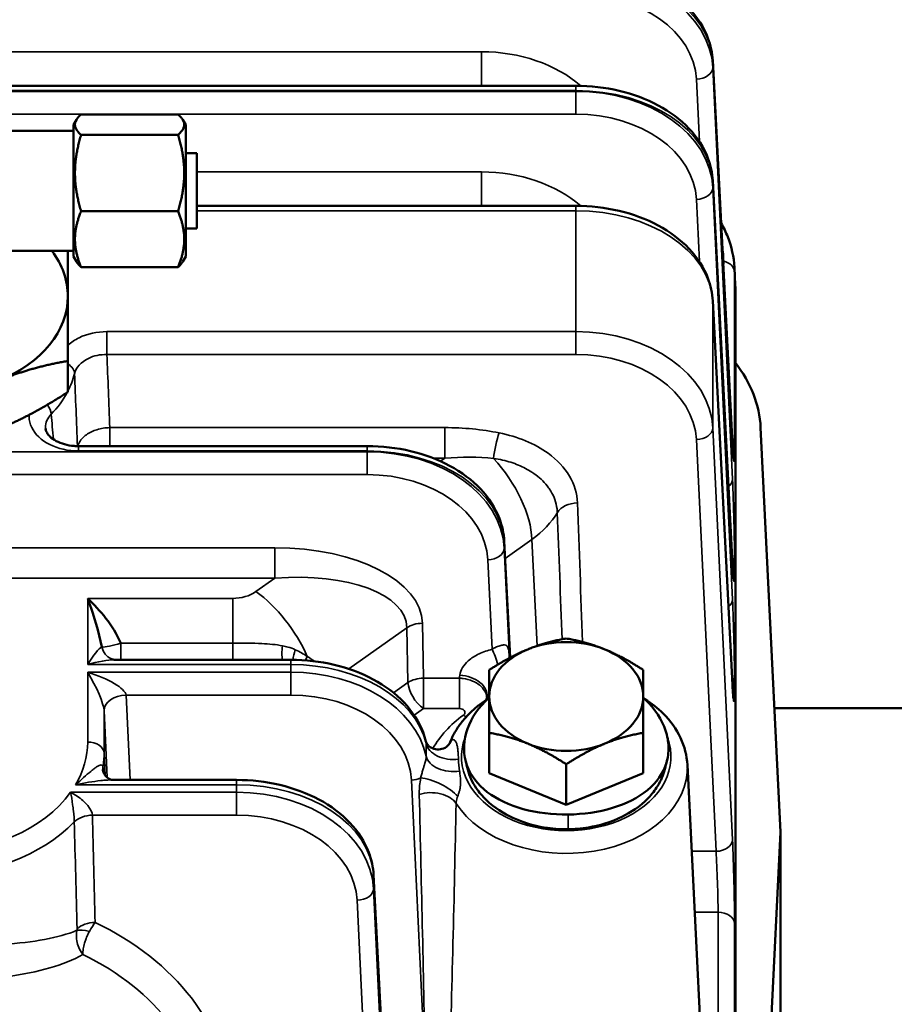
# Model space of a CAD drawing. Header units: inches. Extents: x 1 to 271, y 5 to 171.
# Tile 78 of 256: x 49.69 to 52.88, y 142.6 to 146.19. Entities that reach past the tile are written whole.
import ezdxf

# ---------------------------------------------------------------- set-up
doc = ezdxf.new("R2010")
doc.units = ezdxf.units.IN
doc.header["$LTSCALE"] = 8
doc.header["$MEASUREMENT"] = 0
for name, color, linetype, lineweight in [('Dimension (ANSI)', 7, 'Continuous', 25), ('Visible (ANSI)', 7, 'Continuous', 50), ('Visible Narrow (ANSI)', 7, 'Continuous', 35)]:
    doc.layers.add(name, color=color, linetype=linetype, lineweight=lineweight)
doc.styles.add('Dimension Text', font='tahoma.ttf')
doc.dimstyles.new('Dual Dimension', dxfattribs={"dimscale": 8, "dimtxt": 0.12, "dimasz": 0.098425, "dimexe": 0.125, "dimexo": 0.0625, "dimgap": 0.031496, "dimtad": 0, "dimtih": 1, "dimtoh": 1, "dimrnd": 1e-08, "dimzin": 4, "dimdsep": 46, "dimtxsty": 'Dimension Text', "dimcen": 0.09, "dimdle": 0.393701, "dimclrd": 256, "dimclre": 256, "dimclrt": 256, "dimadec": 0, "dimazin": 1, "dimtfac": 1, "dimtofl": 0, "dimtmove": 0, "dimatfit": 3, "dimfxl": 1, "dimtolj": 1, "dimtzin": 4, "dimlwd": -1, "dimlwe": -1, "dimarcsym": 0})

# ---------------------------------------------------------------- blocks, each defined once
blk = doc.blocks.new('*D8')
at = {"layer": 'Defpoints', "color": 0, "transparency": 16777216}
for p in [(31.1253, 157.8267), (31.1253, 142.633), (107.5398, 142.633)]:
    blk.add_point(p, dxfattribs=at)
at = {"layer": 'Dimension (ANSI)', "transparency": 16777216}
for p, q in [((31.1253, 143.133), (31.1253, 158.8267)), ((107.5398, 143.133), (107.5398, 158.8267)), ((31.9127, 157.8267), (64.5433, 157.8267)), ((106.7524, 157.8267), (74.1218, 157.8267))]:
    blk.add_line(p, q, dxfattribs=at)
for points in [[(31.9127, 157.9579), (31.9127, 157.6955), (31.1253, 157.8267)], [(106.7524, 157.9579), (106.7524, 157.6955), (107.5398, 157.8267)]]:
    blk.add_solid(points, dxfattribs=at)
at = {"layer": 'Dimension (ANSI)', "transparency": 16777216, "insert": (69.3326, 157.8267), "char_height": 0.96, "attachment_point": 5, "style": 'Dimension Text'}
blk.add_mtext('\\A1;{\\H3.0x;(}\\S76.41^ 1940.9 mm;{\\H3.0x;)}', dxfattribs=at)

msp = doc.modelspace()

# ---------------------------------------------------------------- linework, layer by layer
at = {"layer": 'Visible (ANSI)'}
for p, q in [((52.2921, 144.6436), (52.2204, 146.0447)), ((51.7208, 145.953), (47.1263, 145.953)), ((51.7208, 145.953), (51.7208, 145.953)), ((49.9159, 145.8486), (50.2697, 145.8486)), ((49.8878, 145.8098), (49.8987, 145.8286)), ((49.8878, 145.8098), (49.8878, 145.3298)), ((50.2978, 145.8098), (50.2869, 145.8286)), ((50.2978, 145.3298), (50.2978, 145.8098)), ((49.6578, 145.7885), (49.8878, 145.7885)), ((49.9159, 145.7739), (50.2697, 145.7739)), ((50.2978, 145.7073), (50.3378, 145.7073)), ((50.3378, 145.4323), (50.3378, 145.7073)), ((52.2921, 144.2052), (52.2204, 145.6062)), ((49.9159, 145.4951), (50.2697, 145.4951)), ((51.7208, 145.5146), (50.3378, 145.5146)), ((51.7208, 145.5146), (51.7208, 145.5146)), ((50.2978, 145.4323), (50.3378, 145.4323)), ((49.6578, 145.351), (49.8878, 145.351)), ((49.8878, 145.3298), (49.8987, 145.311)), ((50.2978, 145.3298), (50.2869, 145.311)), ((49.9159, 145.2909), (50.2697, 145.2909)), ((52.2992, 145.2901), (52.3024, 145.2251)), ((52.3028, 142.2033), (52.3028, 145.2098)), ((52.2921, 143.7668), (52.2204, 145.1678)), ((49.8678, 144.8351), (49.8678, 144.9487)), ((52.3949, 144.7053), (52.4678, 143.2293)), ((50.9599, 144.6377), (49.9059, 144.6377)), ((50.9599, 144.6377), (50.9599, 144.6377)), ((51.4596, 144.291), (51.4813, 143.8663)), ((50.5682, 144.0963), (50.5682, 144.0963)), ((49.9628, 144.0152), (49.9627, 144.0152)), ((50.0389, 143.8581), (50.6812, 143.8581)), ((50.6812, 143.8581), (50.6812, 143.8581)), ((52.4455, 143.6812), (53.2418, 143.6812)), ((51.4048, 143.444), (51.4048, 143.5918)), ((51.9668, 143.444), (51.9668, 143.5918)), ((51.1131, 143.4692), (51.1131, 143.4692)), ((51.2492, 143.4965), (51.2492, 143.4966)), ((51.6858, 143.3293), (51.6858, 143.477)), ((52.1276, 143.475), (52.1813, 142.3866)), ((51.6858, 143.3293), (51.4048, 143.444)), ((51.9668, 143.444), (51.6913, 143.3316)), ((49.9976, 143.4182), (49.9976, 143.4182)), ((50.0278, 143.4197), (50.0278, 143.4197)), ((50.0278, 143.4197), (50.4832, 143.4197)), ((50.4832, 143.4197), (50.4832, 143.4197)), ((49.8994, 143.3621), (49.8994, 143.3621)), ((51.4732, 143.3326), (51.4732, 143.3326)), ((51.6913, 143.3316), (51.6858, 143.3293)), ((51.5064, 143.3203), (51.5064, 143.3203)), ((52.4678, 143.2293), (52.3949, 141.7532)), ((52.4678, 141.3442), (52.4678, 143.2293)), ((50.9829, 143.073), (51.0398, 141.9604)), ((51.1605, 142.8972), (51.1605, 142.8972)), ((51.2724, 142.8159), (51.2724, 142.8159)), ((49.7405, 142.7186), (49.7405, 142.7186))]:
    msp.add_line(p, q, dxfattribs=at)
for centre, major_axis, ratio, start_param, end_param in [((49.3678, 145.1844), (0.5, 0), 0.707107, 0, 0.490743), ((51.6828, 145.2098), (0.62, 0), 0.707107, 0, 0.034928), ((49.3678, 145.1844), (0.5, 0), 0.707107, 5.235988, 6.283185), ((51.6454, 144.6867), (0.75, 0), 0.707107, 0.034907, 0.502084), ((52.2322, 144.6406), (0.0599, 0.0031), 0.730909, 6.281058, 6.283185), ((51.6858, 144.3282), (-0.1875, 0), 0.731799, 4.978276, 4.979085), ((52.2322, 144.2022), (0.0599, 0.0031), 0.730909, 6.281058, 6.283185), ((49.9695, 143.405), (0.1932, -0.946), 0.153002, 2.311962, 2.336688), ((51.6858, 143.7242), (-0.281, 0), 0.707107, 4.18879, 5.235988), ((51.6858, 143.7242), (-0.281, 0), 0.707107, 5.235988, 6.283185), ((51.6858, 143.7242), (0.281, 0), 0.707107, 0, 1.047198), ((49.9399, 143.7981), (0.1394, 0.0461), 0.275446, 0.694575, 0.694864), ((52.2322, 143.7638), (0.0599, 0.0031), 0.730909, 6.281058, 6.283185), ((51.6858, 143.7242), (-0.281, 0), 0.707107, 0, 1.047198), ((51.6858, 143.7242), (0.281, 0), 0.707107, 5.235988, 6.283185), ((51.1849, 143.6171), (0.0677, -0.0736), 0.774962, 0.001082, 0.001087), ((51.6858, 143.7242), (0.281, 0), 0.707107, 4.18879, 5.235988)]:
    msp.add_ellipse(centre, major_axis=major_axis, ratio=ratio, start_param=start_param, end_param=end_param, dxfattribs=at)
for points, knots in [([(51.7208, 146.3913), (51.7741, 146.3913), (51.8281, 146.3851), (51.9296, 146.3611), (51.9782, 146.3429), (52.0643, 146.2967), (52.1028, 146.268), (52.1641, 146.203), (52.188, 146.166), (52.2129, 146.1005), (52.219, 146.0725), (52.2204, 146.0446)], [0, 0, 0, 0, 0.406594, 0.406594, 0.814167, 0.814167, 1.222994, 1.222994, 1.628589, 1.628589, 1.904922, 1.904922, 1.904922, 1.904922]), ([(51.7208, 145.9529), (51.7741, 145.9529), (51.8281, 145.9467), (51.9296, 145.9227), (51.9782, 145.9045), (52.0643, 145.8583), (52.1028, 145.8296), (52.1641, 145.7646), (52.188, 145.7276), (52.2129, 145.6621), (52.219, 145.6341), (52.2204, 145.6062)], [0, 0, 0, 0, 0.406594, 0.406594, 0.814167, 0.814167, 1.222994, 1.222994, 1.628589, 1.628589, 1.904922, 1.904922, 1.904922, 1.904922]), ([(51.7208, 145.5145), (51.7741, 145.5145), (51.8281, 145.5083), (51.9296, 145.4843), (51.9782, 145.4661), (52.0643, 145.4199), (52.1028, 145.3912), (52.1641, 145.3262), (52.188, 145.2892), (52.2129, 145.2237), (52.219, 145.1957), (52.2204, 145.1678)], [0, 0, 0, 0, 0.406594, 0.406594, 0.814167, 0.814167, 1.222994, 1.222994, 1.628589, 1.628589, 1.904922, 1.904922, 1.904922, 1.904922]), ([(52.2992, 145.2901), (52.2973, 145.3279), (52.2891, 145.3655), (52.2682, 145.4184), (52.2601, 145.4351), (52.2508, 145.4513)], [3.1765205, 3.1765205, 3.1765205, 3.1765205, 3.413881, 3.413881, 3.5270869, 3.5270869, 3.5270869, 3.5270869]), ([(49.7861, 144.7019), (49.7866, 144.697), (49.7881, 144.6919), (49.7942, 144.6819), (49.7978, 144.6774), (49.8083, 144.6673), (49.8162, 144.6614), (49.8343, 144.6517), (49.8447, 144.6476), (49.8665, 144.6415), (49.8782, 144.6394), (49.8953, 144.638), (49.9006, 144.6377), (49.9059, 144.6377)], [0, 0, 0, 0, 0.1136132, 0.1136132, 0.1903099, 0.1903099, 0.2881338, 0.2881338, 0.3808433, 0.3808433, 0.471645, 0.471645, 0.5121448, 0.5121448, 0.5121448, 0.5121448]), ([(50.9599, 144.6377), (51.0133, 144.6377), (51.0673, 144.6315), (51.1688, 144.6075), (51.2174, 144.5893), (51.3035, 144.5431), (51.342, 144.5144), (51.4033, 144.4494), (51.4271, 144.4124), (51.4521, 144.3468), (51.4582, 144.3189), (51.4596, 144.291)], [0, 0, 0, 0, 0.406596, 0.406596, 0.814171, 0.814171, 1.222998, 1.222998, 1.62859, 1.62859, 1.904923, 1.904923, 1.904923, 1.904923]), ([(52.2922, 144.6432), (52.2929, 144.6286), (52.2937, 144.6163), (52.2947, 144.6032), (52.295, 144.5997), (52.2954, 144.5954), (52.2956, 144.5942), (52.2956, 144.5942)], [0.0011139, 0.0011139, 0.0011139, 0.0011139, 0.1676157, 0.1676157, 0.2490135, 0.2490135, 0.3107817, 0.3107817, 0.3107817, 0.3107817]), ([(52.2922, 144.2048), (52.2929, 144.1901), (52.2937, 144.1779), (52.2947, 144.1648), (52.295, 144.1613), (52.2954, 144.157), (52.2956, 144.1558), (52.2956, 144.1558)], [0.0011139, 0.0011139, 0.0011139, 0.0011139, 0.1676157, 0.1676157, 0.2490135, 0.2490135, 0.3107817, 0.3107817, 0.3107817, 0.3107817]), ([(50.0604, 143.9192), (50.0322, 143.9849), (49.9851, 144.0394), (49.94, 144.0819), (49.94, 144.082), (49.9399, 144.0821)], [0.2082773, 0.2082773, 0.2082773, 0.2082773, 0.8771979, 0.8771979, 0.8784752, 0.8784752, 0.8784752, 0.8784752]), ([(50.0252, 143.8619), (50.0296, 143.8597), (50.0335, 143.8587), (50.0371, 143.8582), (50.038, 143.8581), (50.0385, 143.8581)], [0.00008464, 0.00008464, 0.00008464, 0.00008464, 0.06098449, 0.06098449, 0.09021901, 0.09021901, 0.09021901, 0.09021901]), ([(50.6812, 143.8581), (50.7346, 143.8581), (50.7886, 143.8518), (50.8901, 143.8278), (50.9387, 143.8097), (51.0248, 143.7635), (51.0633, 143.7348), (51.1246, 143.6698), (51.1484, 143.6328), (51.1675, 143.5827), (51.171, 143.5713), (51.1738, 143.5599)], [0, 0, 0, 0, 0.406599, 0.406599, 0.814177, 0.814177, 1.223002, 1.223002, 1.628592, 1.628592, 1.744321, 1.744321, 1.744321, 1.744321]), ([(52.2922, 143.7664), (52.2929, 143.7517), (52.2937, 143.7395), (52.2947, 143.7264), (52.295, 143.7229), (52.2954, 143.7186), (52.2956, 143.7174), (52.2956, 143.7174)], [0.0011139, 0.0011139, 0.0011139, 0.0011139, 0.1676157, 0.1676157, 0.2490135, 0.2490135, 0.3107817, 0.3107817, 0.3107817, 0.3107817]), ([(51.4048, 143.721), (51.3995, 143.7162), (51.3591, 143.6773), (51.3083, 143.5916), (51.3112, 143.4695), (51.3877, 143.3696), (51.5235, 143.3063), (51.6361, 143.293), (51.6922, 143.2936)], [-0.737793, -0.737793, -0.737793, -0.737793, -0.673198, -0.224399, 0.224399, 0.673198, 1.121997, 1.570796, 1.570796, 1.570796, 1.570796]), ([(51.3934, 143.7111), (51.3939, 143.7119), (51.3945, 143.7131), (51.3959, 143.7169), (51.3966, 143.7198), (51.3969, 143.7227)], [0.10197725, 0.10197725, 0.10197725, 0.10197725, 0.12808185, 0.12808185, 0.17047278, 0.17047278, 0.17047278, 0.17047278]), ([(51.396, 143.7127), (51.3848, 143.7055), (51.374, 143.6978), (51.3522, 143.6806), (51.3414, 143.671), (51.3211, 143.6507), (51.3117, 143.64), (51.2945, 143.6178), (51.2867, 143.6062), (51.2729, 143.5821), (51.2669, 143.5697), (51.2619, 143.557)], [5.4514162, 5.4514162, 5.4514162, 5.4514162, 5.5537858, 5.5537858, 5.6683068, 5.6683068, 5.7828278, 5.7828278, 5.8973488, 5.8973488, 6.0118699, 6.0118699, 6.0118699, 6.0118699]), ([(52.0588, 143.54), (52.0583, 143.5598), (52.0477, 143.6203), (52.0077, 143.682), (51.9693, 143.7179), (51.9668, 143.7201)], [-3.1415871, -3.1415871, -3.1415871, -3.1415871, -2.9171932, -2.4683942, -2.4383695, -2.4383695, -2.4383695, -2.4383695]), ([(52.1276, 143.475), (52.1259, 143.5086), (52.1174, 143.5419), (52.0876, 143.6055), (52.0659, 143.6355), (52.0195, 143.6815), (51.9972, 143.6991), (51.9728, 143.7145)], [3.1765205, 3.1765205, 3.1765205, 3.1765205, 3.461074, 3.461074, 3.7606844, 3.7606844, 3.9820721, 3.9820721, 3.9820721, 3.9820721]), ([(51.1739, 143.5598), (51.1747, 143.5567), (51.1761, 143.5531), (51.1812, 143.5463), (51.1839, 143.5434), (51.1932, 143.5366), (51.2009, 143.5332), (51.217, 143.5304), (51.225, 143.5308), (51.2406, 143.5349), (51.2476, 143.5391), (51.2525, 143.5436)], [0, 0, 0, 0, 0.0850154, 0.0850154, 0.1460635, 0.1460635, 0.240784, 0.240784, 0.3282251, 0.3282251, 0.4286922, 0.4286922, 0.4286922, 0.4286922]), ([(51.2525, 143.5436), (51.2569, 143.5476), (51.2596, 143.5516), (51.2615, 143.556), (51.2617, 143.5565), (51.2619, 143.5569)], [0, 0, 0, 0, 0.08811558, 0.08811558, 0.09767179, 0.09767179, 0.09767179, 0.09767179]), ([(51.6922, 143.2936), (51.7483, 143.2943), (51.86, 143.3104), (51.9923, 143.3768), (52.0515, 143.4617), (52.0593, 143.5202), (52.0588, 143.54)], [1.570796, 1.570796, 1.570796, 1.570796, 2.019595, 2.468394, 2.917193, 3.141593, 3.141593, 3.141593, 3.141593]), ([(49.9954, 143.4578), (49.9955, 143.4563), (49.9958, 143.454), (49.9972, 143.4487), (49.9985, 143.4454), (50.0027, 143.4374), (50.0064, 143.4327), (50.013, 143.4268), (50.0156, 143.4249), (50.02, 143.4224), (50.022, 143.4216), (50.0252, 143.4204), (50.0267, 143.4201), (50.028, 143.4198), (50.0283, 143.4198), (50.0285, 143.4197)], [0, 0, 0, 0, 0.0334864, 0.0334864, 0.0728905, 0.0728905, 0.1360017, 0.1360017, 0.1748028, 0.1748028, 0.2065294, 0.2065294, 0.2372902, 0.2372902, 0.2523192, 0.2523192, 0.2523192, 0.2523192]), ([(51.3261, 143.4587), (51.3262, 143.4583), (51.3263, 143.4579), (51.3325, 143.4339), (51.3431, 143.411), (51.3677, 143.3747), (51.3797, 143.3605), (51.4239, 143.3177), (51.4589, 143.2965), (51.54, 143.2587), (51.5858, 143.2492), (51.6305, 143.2429), (51.644, 143.2415), (51.6692, 143.24), (51.6807, 143.2398), (51.6922, 143.2399)], [-0.7656601, -0.7656601, -0.7656601, -0.7656601, -0.763978, -0.763978, -0.6620643, -0.6620643, -0.5916089, -0.5916089, -0.4349948, -0.4349948, -0.1920748, -0.1920748, -0.0878121, -0.0878121, 0, 0, 0, 0]), ([(51.6922, 143.2399), (51.7037, 143.24), (51.7152, 143.2406), (51.7402, 143.2427), (51.7537, 143.2444), (51.8047, 143.2529), (51.848, 143.2647), (51.9191, 143.3002), (51.9545, 143.3218), (51.9985, 143.3677), (52.0098, 143.3822), (52.0314, 143.417), (52.0403, 143.4377), (52.0456, 143.459)], [-1.6548462, -1.6548462, -1.6548462, -1.6548462, -1.5775223, -1.5775223, -1.4857696, -1.4857696, -1.2260254, -1.2260254, -1.0592567, -1.0592567, -0.9888079, -0.9888079, -0.8968364, -0.8968364, -0.8968364, -0.8968364]), ([(50.4832, 143.4197), (50.5366, 143.4197), (50.5906, 143.4134), (50.6921, 143.3894), (50.7407, 143.3713), (50.8268, 143.3251), (50.8653, 143.2964), (50.9266, 143.2314), (50.9504, 143.1944), (50.9754, 143.1288), (50.9815, 143.1009), (50.9829, 143.073)], [0, 0, 0, 0, 0.4066, 0.4066, 0.814178, 0.814178, 1.223003, 1.223003, 1.628592, 1.628592, 1.904924, 1.904924, 1.904924, 1.904924])]:
    msp.add_open_spline(points, degree=3, knots=knots, dxfattribs=at)
for points, weights in [([(49.9159, 145.8486), (49.8742, 145.8113), (49.9159, 145.7739)], [1.08785418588, 1.25614581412, 1.08785418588]), ([(50.2697, 145.7739), (50.3114, 145.8113), (50.2697, 145.8486)], [1.08785418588, 1.25614581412, 1.08785418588]), ([(49.9159, 145.7739), (49.8742, 145.6345), (49.9159, 145.4951)], [1.08785418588, 1.25614581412, 1.08785418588]), ([(50.2697, 145.4951), (50.3114, 145.6345), (50.2697, 145.7739)], [1.08785418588, 1.25614581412, 1.08785418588]), ([(49.9159, 145.4951), (49.8742, 145.393), (49.9159, 145.2909)], [2.39815312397, 2.76914870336, 2.39815312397]), ([(50.2697, 145.2909), (50.3114, 145.393), (50.2697, 145.4951)], [2.33597529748, 2.69735193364, 2.33597529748]), ([(49.8678, 145.351), (49.8678, 145.2758), (49.8678, 145.1844)], [1.00275013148, 1.03659822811, 1]), ([(49.9159, 145.2909), (49.9041, 145.3015), (49.8987, 145.311)], [1.08785418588, 1.13065631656, 1.1516864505]), ([(50.2869, 145.311), (50.2815, 145.3015), (50.2697, 145.2909)], [1.1516864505, 1.13065631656, 1.08785418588]), ([(49.8678, 145.1844), (49.8678, 145.0897), (49.8678, 144.9487)], [1, 1.03799156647, 1.00007075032]), ([(49.8678, 144.9487), (49.7338, 144.9256), (49.6178, 144.8782)], [1.00007075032, 1.03799156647, 1]), ([(49.6178, 144.7014), (49.7338, 144.7488), (49.8678, 144.8351)], [1, 1.03799156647, 1.00007075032]), ([(51.5453, 143.8963), (51.6105, 143.9229), (51.6858, 143.9359)], [1, 1.0379548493, 1]), ([(51.6858, 143.9359), (51.7611, 143.9229), (51.8263, 143.8963)], [1, 1.0379548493, 1]), ([(51.4048, 143.8212), (51.4801, 143.8697), (51.5453, 143.8963)], [1, 1.0379548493, 1]), ([(51.8263, 143.8963), (51.8915, 143.8697), (51.9668, 143.8212)], [1, 1.0379548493, 1]), ([(51.4048, 143.7242), (51.4048, 143.7775), (51.4048, 143.8212)], [1, 1.0379548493, 1]), ([(51.9668, 143.8212), (51.9668, 143.7775), (51.9668, 143.7242)], [1, 1.0379548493, 1]), ([(51.4048, 143.5918), (51.4048, 143.671), (51.4048, 143.7242)], [1, 1.0379548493, 1]), ([(51.9668, 143.7242), (51.9668, 143.671), (51.9668, 143.5918)], [1, 1.0379548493, 1]), ([(51.5453, 143.5522), (51.4801, 143.5788), (51.4048, 143.5918)], [1, 1.0379548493, 1]), ([(51.9668, 143.5918), (51.8915, 143.5788), (51.8263, 143.5522)], [1, 1.0379548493, 1]), ([(51.6858, 143.477), (51.6105, 143.5255), (51.5453, 143.5522)], [1, 1.0379548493, 1]), ([(51.8263, 143.5522), (51.7611, 143.5255), (51.6858, 143.477)], [1, 1.0379548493, 1])]:
    msp.add_rational_spline(points, weights, degree=2, dxfattribs=at)
for points in [[(49.7868, 144.6979), (49.7866, 144.6991), (49.7865, 144.7003), (49.7864, 144.7014)], [(49.9458, 144.0655), (49.9632, 144.0164), (49.9806, 143.962), (49.9915, 143.9049)], [(50.7274, 143.8114), (50.7274, 143.8114), (50.7273, 143.8114), (50.7273, 143.8114)], [(51.1739, 143.5599), (51.1739, 143.5599), (51.1739, 143.5598), (51.1739, 143.5598)], [(51.2619, 143.557), (51.2619, 143.5569), (51.2619, 143.5569), (51.2619, 143.5569)], [(51.1999, 143.472), (51.1998, 143.472), (51.1997, 143.472), (51.1997, 143.4719)], [(51.2397, 143.4985), (51.2397, 143.4985), (51.2397, 143.4985), (51.2397, 143.4985)], [(51.3261, 143.4587), (51.3235, 143.4693), (51.3209, 143.4799), (51.3182, 143.4904)], [(51.3228, 143.4752), (51.3228, 143.4751), (51.3228, 143.4751), (51.3228, 143.475)], [(52.0536, 143.4914), (52.0509, 143.4806), (52.0483, 143.4698), (52.0456, 143.459)], [(52.0489, 143.4757), (52.0489, 143.4757), (52.0489, 143.4758), (52.049, 143.4758)], [(51.1655, 143.4658), (51.1654, 143.4658), (51.1654, 143.4658), (51.1654, 143.4658)], [(50.028, 143.4197), (50.0279, 143.4197), (50.0278, 143.4197), (50.0278, 143.4197)]]:
    msp.add_open_spline(points, degree=3, dxfattribs=at)
at = {"layer": 'Visible Narrow (ANSI)'}
for p, q in [((51.3767, 146.077), (47.025, 146.077)), ((51.3767, 145.953), (51.3767, 146.077)), ((52.2205, 146.0192), (52.2205, 146.0431)), ((52.2205, 146.0431), (52.2922, 144.642)), ((52.2922, 144.5168), (52.2205, 146.0192)), ((51.7208, 145.953), (51.7208, 145.9354)), ((52.1605, 145.9768), (52.1714, 145.7495)), ((52.1661, 145.9771), (52.1661, 145.9771)), ((47.1407, 145.9354), (51.7208, 145.9354)), ((51.7208, 145.9325), (47.143, 145.9325)), ((51.7208, 145.9354), (51.7208, 145.9325)), ((51.7208, 145.8491), (51.7208, 145.9325)), ((47.2126, 145.8491), (51.7208, 145.8491)), ((51.3767, 145.6386), (50.3378, 145.6386)), ((51.3767, 145.6386), (51.3767, 145.5146)), ((52.2205, 145.6047), (52.2922, 144.2036)), ((52.2205, 145.5808), (52.2205, 145.6047)), ((52.2922, 144.0784), (52.2205, 145.5808)), ((52.1605, 145.5384), (52.1714, 145.3111)), ((52.1661, 145.5387), (52.1661, 145.5387)), ((50.3378, 145.497), (51.7208, 145.497)), ((51.7208, 145.5146), (51.7208, 145.497)), ((51.7208, 145.497), (51.7208, 145.0557)), ((52.3028, 145.2098), (52.2996, 145.2749)), ((52.2996, 144.6474), (52.2996, 145.2749)), ((52.2205, 145.1663), (52.2922, 143.7652)), ((52.2205, 144.704), (52.2205, 145.1663)), ((51.7208, 145.0557), (50.0101, 145.0557)), ((50.0101, 144.9723), (50.0101, 145.0557)), ((51.7208, 144.9723), (51.7208, 145.0557)), ((50.0101, 144.9723), (51.7208, 144.9723)), ((51.8482, 144.9585), (51.8482, 144.9585)), ((52.1796, 144.8359), (52.1796, 144.8361)), ((50.0207, 144.6377), (50.0207, 144.7053)), ((51.2429, 144.7053), (50.0207, 144.7053)), ((51.2429, 144.5942), (51.2429, 144.7053)), ((52.2922, 143.2016), (52.2205, 144.704)), ((52.1605, 144.6616), (52.2322, 143.1592)), ((52.1882, 144.6669), (52.1882, 144.667)), ((49.9059, 144.6377), (49.9059, 144.6202)), ((49.9059, 144.6202), (50.9599, 144.6202)), ((50.9599, 144.6377), (50.9599, 144.6202)), ((50.9599, 144.6202), (50.9599, 144.6173)), ((50.9599, 144.6173), (44.6644, 144.6173)), ((50.9599, 144.5339), (50.9599, 144.6173)), ((51.1996, 144.5942), (51.2429, 144.5942)), ((51.2429, 144.5942), (51.2268, 144.5828)), ((44.6644, 144.5339), (50.9599, 144.5339)), ((51.4628, 144.2283), (51.5607, 144.2975)), ((51.5607, 144.2975), (51.5796, 143.9092)), ((50.6229, 144.2669), (48.8556, 144.2669)), ((50.6229, 144.2669), (50.6229, 144.1558)), ((51.4596, 144.2894), (51.4813, 143.8663)), ((51.4596, 144.2656), (51.4596, 144.2894)), ((51.4788, 143.8649), (51.4596, 144.2656)), ((51.3997, 144.2232), (51.4153, 143.8965)), ((52.2996, 144.209), (52.2996, 144.2112)), ((49.4737, 144.1558), (50.6229, 144.1558)), ((50.6229, 144.1558), (50.5538, 144.1069)), ((49.9399, 144.0821), (49.9399, 143.8406)), ((50.469, 144.0821), (49.9399, 144.0821)), ((50.469, 143.9192), (50.469, 144.0821)), ((50.8922, 143.8249), (51.1044, 143.9749)), ((51.1044, 143.9749), (51.1084, 143.7747)), ((51.1649, 143.7912), (51.1609, 143.9915)), ((50.0604, 143.8581), (50.0604, 143.9192)), ((50.469, 143.9192), (50.0604, 143.9192)), ((50.469, 143.8581), (50.469, 143.9192)), ((49.9399, 143.8406), (50.6812, 143.8406)), ((50.6812, 143.8581), (50.6812, 143.8406)), ((50.6812, 143.8406), (50.6812, 143.813)), ((49.9399, 143.813), (49.9399, 143.5581)), ((50.6812, 143.813), (49.9399, 143.813)), ((50.6812, 143.7296), (50.6812, 143.813)), ((51.1084, 143.7747), (51.0559, 143.7376)), ((51.1649, 143.6801), (51.1649, 143.7912)), ((51.2963, 143.7912), (51.1649, 143.7912)), ((51.2963, 143.6801), (51.2963, 143.7912)), ((52.2996, 143.7706), (52.2996, 143.7728)), ((50.0946, 143.4197), (50.0798, 143.7296)), ((50.0798, 143.7296), (50.6812, 143.7296)), ((49.9998, 143.6731), (50.0115, 143.4281)), ((49.9998, 143.5171), (49.9998, 143.6731)), ((51.1309, 143.6561), (51.1649, 143.6801)), ((51.1649, 143.6801), (51.2963, 143.6801)), ((49.9998, 143.5171), (50.0038, 143.4364)), ((51.1064, 143.4906), (51.1064, 143.4906)), ((49.8957, 143.4022), (50.4832, 143.4022)), ((50.4832, 143.4197), (50.4832, 143.4022)), ((50.4832, 143.4022), (50.4832, 143.3745)), ((51.121, 143.4189), (51.1718, 142.353)), ((50.4832, 143.3745), (49.8776, 143.3745)), ((50.4832, 143.2912), (50.4832, 143.3745)), ((49.9572, 143.2912), (50.4832, 143.2912)), ((51.6185, 143.297), (51.6185, 143.297)), ((51.6922, 143.2399), (51.6922, 143.2936)), ((52.2322, 143.1592), (52.1432, 143.1592)), ((50.9829, 143.0714), (51.0399, 141.9589)), ((50.9829, 143.0228), (50.9829, 143.0714)), ((51.0399, 141.8298), (50.9829, 143.0228)), ((50.923, 142.9804), (50.9802, 141.7821)), ((50.9298, 142.9809), (50.9298, 142.9809)), ((52.1541, 142.9369), (52.2396, 142.9369)), ((52.2396, 142.9369), (52.2396, 142.4649)), ((52.2996, 142.2685), (52.2996, 142.896))]:
    msp.add_line(p, q, dxfattribs=at)
for centre, major_axis, ratio, start_param, end_param in [((51.7208, 146.0311), (0.5, 0), 0.685377, 0.034907, 1.570796), ((51.7208, 146.0065), (-0.5, 0), 0.728836, 3.176499, 4.712389), ((51.7208, 145.9655), (0.44, 0), 0.731799, 0.034907, 1.570796), ((51.3767, 145.7331), (-0.47, 0), 0.731799, 3.834253, 4.712389), ((52.1605, 146.0416), (0.0599, 0.0031), 0.730909, 0.386828, 0.389216), ((52.1605, 146.0416), (0.0599, 0.0031), 0.730909, 0.04501, 0.047189), ((52.1605, 146.0416), (0.0599, 0.0031), 0.730909, 6.247018, 6.282074), ((52.1605, 146.0177), (0.0599, 0.0029), 0.681583, 4.679876, 6.249454), ((51.7208, 145.5927), (0.5, 0), 0.685377, 0.034907, 1.570796), ((51.7208, 145.5681), (-0.5, 0), 0.728836, 3.176499, 4.712389), ((51.7208, 145.6366), (-0.44, 0), 0.682414, 4.102218, 4.107348), ((51.7208, 145.5271), (0.44, 0), 0.731799, 0.034907, 1.570796), ((51.3767, 145.2947), (-0.47, 0), 0.731799, 3.834253, 4.712389), ((52.1605, 145.6032), (0.0599, 0.0031), 0.730909, 0.386828, 0.392752), ((52.1605, 145.6032), (0.0599, 0.0031), 0.730909, 0.04501, 0.047189), ((52.1605, 145.6032), (0.0599, 0.0031), 0.730909, 6.247018, 6.282074), ((52.1605, 145.5793), (0.0599, 0.0029), 0.681583, 4.679876, 6.249454), ((51.7208, 145.1543), (0.5, 0), 0.685377, 0.034907, 1.570796), ((52.3011, 145.393), (0.12, 0.0002), 0.706738, 4.342273, 4.36253), ((52.2396, 145.2734), (0.06, 0), 0.707107, 0.034907, 1.222371), ((51.6828, 145.2749), (0.6168, 0), 0.707107, 0, 0.034928), ((52.1605, 145.1648), (0.0599, 0.0031), 0.730909, 0.04501, 0.047189), ((52.1605, 145.1648), (0.0599, 0.0031), 0.730909, 6.247018, 6.282074), ((51.7208, 144.6912), (-0.5, 0), 0.728836, 3.176499, 4.712389), ((51.3767, 144.9814), (0.47, 0), 0.682414, 0.201085, 0.201728), ((51.7208, 144.6503), (0.44, 0), 0.731799, 0.034907, 1.570796), ((49.8329, 144.9079), (0.0583, -0.0144), 0.696604, 0.204962, 1.108143), ((49.3678, 144.9667), (0.532, 0), 0.707107, 5.934464, 6.110616), ((49.3678, 144.9667), (0.532, 0), 0.707107, 5.68331, 5.92139), ((49.7574, 144.7768), (0.0431, -0.0417), 0.58365, 0.548844, 1.283024), ((49.3678, 142.7683), (2.69, 0), 0.731799, 1.414553, 1.414653), ((51.2292, 144.4199), (0.5517, 0.0096), 0.51703, 1.167354, 1.537097), ((52.1605, 144.7025), (0.0599, 0.0029), 0.681583, 4.679876, 6.249454), ((51.4413, 144.6315), (0.0159, 0.0784), 0.181978, 0.838697, 2.117443), ((52.2396, 144.6459), (0.06, 0), 0.707107, 0.034907, 0.546436), ((50.9599, 144.2775), (0.5, 0), 0.685377, 0.034907, 1.570796), ((52.2322, 144.6406), (0.0599, 0.0031), 0.730909, 6.247018, 6.281058), ((52.2919, 144.8029), (-0.0054, 0.22), 0.024678, 2.390491, 3.926381), ((50.9599, 144.2528), (-0.5, 0), 0.728836, 3.176499, 4.712389), ((51.2292, 144.3653), (0.4944, 0.0584), 0.45472, 1.119865, 1.489608), ((51.3416, 144.4448), (0.179, -0.2531), 0.5, 0.650386, 1.816533), ((50.9599, 144.3214), (-0.44, 0), 0.682414, 4.097563, 4.107348), ((50.9599, 144.2119), (0.44, 0), 0.731799, 0.034907, 1.570796), ((52.2322, 144.5153), (0.0599, 0.0029), 0.681583, 5.537882, 6.249454), ((52.2919, 144.3667), (-0.0054, 0.22), 0.024678, 3.926381, 5.462271), ((51.727, 144.3761), (0.0799, 0.0029), 0.681762, 1.546239, 2.720041), ((50.92, 151.4752), (0.8717, -18.2467), 0.027904, 1.142753, 1.173096), ((51.2567, 144.5048), (0.4298, 0.0151), 0.69945, 5.473336, 5.862367), ((50.92, 151.4206), (0.8715, -18.191), 0.023598, 1.145452, 1.173188), ((51.3997, 144.288), (0.0599, 0.0031), 0.730909, 0.386828, 0.389215), ((50.6092, 143.9815), (0.5517, 0.0096), 0.51703, 0.001207, 1.537097), ((51.3997, 144.2641), (0.0599, 0.0029), 0.681583, 4.679876, 6.249454), ((51.3997, 144.288), (0.0599, 0.0031), 0.730909, 0.04501, 0.047189), ((51.3997, 144.288), (0.0599, 0.0031), 0.730909, 6.247018, 6.282074), ((50.9459, 144.1065), (0.5517, -0.0086), 0.482156, 0.624219, 0.624222), ((51.4039, 144.3079), (-0.0472, -0.0646), 0.534367, 0.829455, 0.829464), ((52.2396, 144.2097), (0.06, 0), 0.707107, 0.034907, 0.550256), ((52.2396, 144.2075), (0.06, 0), 0.707107, 0.034907, 0.546436), ((52.2322, 144.2022), (0.0599, 0.0031), 0.730909, 6.247018, 6.281058), ((52.2919, 144.3645), (-0.0054, 0.22), 0.024678, 2.390491, 3.926381), ((50.6092, 143.9269), (0.4944, 0.0584), 0.45472, 6.236904, 7.772794), ((50.4689, 144.167), (-0.12, 0.0001), 0.707464, 1.571807, 2.3567), ((50.5538, 143.8877), (0.179, -0.2531), 0.5, 1.166213, 2.186276), ((49.3678, 142.4174), (2.5, 0), 0.680537, 1.33555, 1.335557), ((52.2322, 144.0769), (0.0599, 0.0029), 0.681583, 5.537882, 6.249454), ((52.2919, 143.9283), (-0.0054, 0.22), 0.024678, 3.926381, 5.462271), ((51.1609, 143.9369), (-0.08, -0.0016), 0.681927, 4.698911, 5.483804), ((49.3678, 142.0377), (2.69, 0), 0.731799, 1.341061, 1.341095), ((49.9399, 143.7981), (0.0571, 0.1073), 0.172453, 0.220909, 1.257425), ((50.0604, 143.9337), (-0.0757, -0.0258), 0.172279, 0.374213, 1.512105), ((50.0604, 143.9337), (-0.0351, -0.0719), 0.863166, 5.489229, 6.282528), ((50.6812, 143.9176), (0.0182, 0.0779), 0.34871, 1.759694, 2.515979), ((50.7363, 143.8982), (-0.0359, -0.0715), 0.433195, 4.970267, 5.506268), ((50.5338, 143.7694), (0.2709, -0.0041), 0.588465, 0.711301, 0.932384), ((50.7888, 143.8659), (0.0482, 0.0638), 0.542838, 1.894916, 2.102392), ((50.7914, 143.8332), (0.0739, 0.175), 0.341155, 1.478287, 1.478291), ((50.3259, 143.7266), (0.4948, 0.0417), 0.42284, 0.436363, 0.542626), ((51.4153, 143.8283), (-0.0258, 0.0966), 0.233743, 4.778442, 5.431805), ((49.9399, 143.7981), (0.1394, 0.0461), 0.275446, 0.694864, 1.479972), ((50.6812, 143.4979), (0.5, 0), 0.685377, 0.16246, 1.570796), ((49.9399, 143.7705), (0.1394, -0.0461), 0.275446, 0.125731, 1.661621), ((49.9399, 143.7705), (0.0571, -0.1073), 0.172453, 0.348278, 1.884168), ((50.6812, 143.4485), (-0.5, 0), 0.728836, 3.301565, 4.712389), ((50.7914, 143.8332), (0.0739, 0.175), 0.341155, 1.833559, 1.833623), ((50.7888, 143.8659), (-0.0482, -0.0638), 0.542838, 0.879734, 0.881111), ((50.3259, 143.6681), (0.5517, -0.0086), 0.482156, 0.566244, 0.566585), ((51.2975, 143.7339), (0.0994, -0.0112), 0.679678, 0.00027, 1.647504), ((52.2396, 143.7713), (0.06, 0), 0.707107, 0.034907, 0.550256), ((51.1649, 143.7367), (0.08, 0.0016), 0.681927, 1.557318, 2.342212), ((51.1649, 143.7367), (-0.0462, 0.0653), 0.5, 0.650386, 2.186276), ((52.2396, 143.7691), (0.06, 0), 0.707107, 0.034907, 0.546436), ((52.2322, 143.7638), (0.0599, 0.0031), 0.730909, 6.247018, 6.281058), ((52.2919, 143.9261), (-0.0054, 0.22), 0.024678, 2.390491, 3.926381), ((52.2414, 143.8016), (-0.06, 0), 0.707107, 2.708029, 2.710146), ((50.0798, 143.675), (-0.0799, -0.0038), 0.681583, 4.679876, 6.249454), ((50.6812, 143.4076), (0.44, 0), 0.731799, 0.034907, 1.570796), ((50.3259, 143.6681), (0.5517, -0.0086), 0.482156, 0.143231, 0.143316), ((50.6812, 143.5418), (-0.44, 0), 0.682414, 3.573306, 3.574975), ((51.6858, 143.399), (-0.5225, 0), 0.707107, 5.513293, 5.908148), ((51.3107, 143.7127), (0.0471, -0.0646), 0.507693, 5.320464, 5.499756), ((49.3678, 143.5581), (0.5721, 0), 0.707107, 5.887526, 6.283185), ((49.9399, 143.5156), (0.06, 0), 0.707107, 0.034907, 1.570796), ((51.2733, 143.5647), (-0.1, -0.0001), 0.703019, 0.161523, 1.762165), ((51.1849, 143.6171), (0.0677, -0.0736), 0.774962, 0.001087, 0.333788), ((51.6858, 143.505), (0.3821, 0), 0.707107, 2.881197, 6.545072), ((49.3678, 143.5171), (0.632, 0), 0.707107, 6.169783, 6.283185), ((51.1849, 143.6171), (0.0677, -0.0736), 0.774962, 5.201797, 5.205024), ((51.2736, 143.5178), (-0.1, -0.0009), 0.676265, 0.153506, 1.796102), ((51.1641, 143.5703), (0.0999, -0.0033), 0.741261, 4.835698, 4.836892), ((51.1641, 143.5703), (0.0999, -0.0033), 0.741261, 4.880721, 4.881248), ((51.6858, 143.4641), (0.442, 0), 0.707107, 3.571656, 6.318113), ((50.0752, 143.4621), (-0.0799, -0.0046), 0.730795, 6.129275, 6.277902), ((51.2282, 143.33), (-0.1887, -0.0219), 0.679562, 5.003424, 5.003716), ((49.3678, 141.7545), (2.5, 0), 0.680537, 1.339613, 1.339631), ((50.4832, 143.0595), (0.5, 0), 0.685377, 0.034907, 1.570796), ((51.121, 143.4598), (-0.0599, -0.0029), 0.681583, 1.538283, 2.142389), ((51.2118, 143.3723), (-0.0896, 0.0444), 0.360954, 3.858696, 5.562484), ((49.3678, 143.5581), (-0.5721, 0), 0.707107, 0.470866, 2.670727), ((50.4832, 143.0101), (-0.5, 0), 0.728836, 3.176499, 4.712389), ((51.1932, 143.3068), (-0.1, 0.0016), 0.665236, 3.583504, 5.172587), ((51.2282, 143.33), (0.109, 0.1556), 0.471826, 1.618725, 1.618737), ((49.9572, 143.2366), (-0.08, -0.002), 0.681882, 4.695136, 5.669664), ((50.4832, 142.9692), (0.44, 0), 0.731799, 0.034907, 1.570796), ((51.4488, 143.329), (0.182, -2.766), 0.015989, 1.568217, 1.568219), ((49.3678, 143.5171), (0.632, 0), 0.707107, 3.737214, 5.687564), ((50.4832, 143.1033), (-0.44, 0), 0.682414, 3.573325, 3.574976), ((49.3678, 141.9081), (-2.5, 0), 0.733676, 3.916607, 3.91661), ((52.2322, 143.2001), (0.0599, 0.0029), 0.681583, 4.679876, 6.249454), ((52.2919, 143.0515), (-0.0054, 0.22), 0.024678, 3.926381, 5.462271), ((52.2319, 143.05), (0.0054, -0.16), 0.033913, 0.784245, 2.320135), ((50.923, 143.0699), (-0.0599, -0.0031), 0.730909, 3.832553, 3.835453), ((50.923, 143.0699), (0.0599, 0.0031), 0.730909, 0.045011, 0.047189), ((49.3678, 141.9081), (-2.5, 0), 0.733676, 3.842292, 3.842295), ((50.923, 143.0699), (0.0599, 0.0031), 0.730909, 6.247018, 6.282075), ((50.923, 143.0214), (0.0599, 0.0029), 0.681583, 4.679876, 6.249454), ((49.3678, 141.7545), (2.5, 0), 0.680537, 0.771756, 0.771762), ((52.2396, 142.8945), (0.06, 0), 0.707107, 0.034907, 1.570796), ((49.967, 142.8453), (-0.08, -0.002), 0.681885, 4.695418, 5.656342), ((49.3678, 142.2336), (-1.09, 0), 0.731799, 3.176499, 4.130364), ((49.8966, 142.8733), (-0.00185, -0.008), 0.556949, 1.462472, 2.006932), ((49.9663, 142.8409), (-0.0761, 0.0246), 0.249606, 5.059956, 5.822826), ((49.3678, 141.7545), (2.5, 0), 0.680537, 0.704057, 0.704063), ((49.3678, 142.1722), (1, 0), 0.734022, 0.034907, 0.982991), ((51.2282, 142.667), (-0.1887, -0.0219), 0.679562, 4.985802, 4.985839), ((49.3678, 141.3748), (2.69, 0), 0.731799, 0.784745, 0.78475), ((51.2282, 142.667), (0.109, 0.1556), 0.471826, 1.487786, 1.487835)]:
    msp.add_ellipse(centre, major_axis=major_axis, ratio=ratio, start_param=start_param, end_param=end_param, dxfattribs=at)
for points in [[(52.2601, 145.3133), (52.2601, 145.3309), (52.2584, 145.3485), (52.2552, 145.3659)], [(52.2595, 145.2806), (52.2599, 145.2914), (52.2601, 145.3023), (52.2601, 145.3133)], [(50.0207, 144.7053), (50.0172, 144.7943), (50.0136, 144.8833), (50.0101, 144.9723)], [(49.8919, 144.9021), (49.8956, 144.814), (49.8992, 144.7259), (49.9028, 144.6378)], [(49.8147, 144.663), (49.8122, 144.6934), (49.8096, 144.7239), (49.8069, 144.7543)], [(51.4158, 144.2251), (51.4159, 144.2251), (51.4159, 144.2251), (51.4159, 144.2251)], [(51.2975, 143.8021), (51.2971, 143.7985), (51.2967, 143.7949), (51.2963, 143.7912)], [(51.1538, 143.567), (51.1538, 143.5671), (51.1539, 143.5671), (51.154, 143.5672)], [(51.1739, 143.5598), (51.1744, 143.5577), (51.1747, 143.5555), (51.1747, 143.5533)], [(51.1747, 143.5533), (51.1747, 143.5379), (51.1747, 143.5224), (51.1749, 143.5066)], [(51.2675, 143.5647), (51.2651, 143.5629), (51.2632, 143.5601), (51.2619, 143.557)], [(51.1717, 143.4866), (51.1718, 143.4866), (51.1718, 143.4866), (51.1718, 143.4866)], [(51.1837, 143.4877), (51.1838, 143.4877), (51.1838, 143.4877), (51.1839, 143.4877)], [(51.2273, 143.5023), (51.2273, 143.5023), (51.2273, 143.5023), (51.2273, 143.5023)], [(51.2965, 143.4521), (51.2943, 143.4665), (51.2928, 143.4811), (51.2925, 143.4957)], [(49.9967, 143.4508), (49.9964, 143.4561), (49.9961, 143.4613), (49.9958, 143.4665)], [(51.1497, 143.3671), (51.1577, 143.0278), (51.1653, 142.6896), (51.1718, 142.353)], [(51.2589, 142.3171), (51.269, 142.6531), (51.2768, 142.9922), (51.284, 143.3338)], [(49.967, 142.8999), (49.9638, 143.0303), (49.9605, 143.1608), (49.9572, 143.2912)], [(49.891, 143.2664), (49.8945, 143.1362), (49.898, 143.006), (49.9014, 142.8757)], [(49.9462, 142.8672), (49.9534, 142.8805), (49.9607, 142.8916), (49.967, 142.8999)]]:
    msp.add_open_spline(points, degree=3, dxfattribs=at)
for points, knots in [([(50.0101, 145.0557), (49.9741, 145.0557), (49.9194, 145.0437), (49.8794, 145.0167), (49.8679, 145.0062)], [0, 0, 0, 0, 0.2738043, 0.4168372, 0.4168372, 0.4168372, 0.4168372]), ([(49.8919, 144.9021), (49.8974, 144.9247), (49.9301, 144.9608), (49.9861, 144.9726), (50.0101, 144.9723)], [-0.6388766, -0.6388766, -0.6388766, -0.6388766, -0.2738043, 0, 0, 0, 0]), ([(49.7262, 144.752), (49.726, 144.7496), (49.7258, 144.734), (49.7361, 144.6923), (49.7943, 144.637), (49.8687, 144.6202), (49.9059, 144.6202)], [0.2576582, 0.2576582, 0.2576582, 0.2576582, 0.2834845, 0.4252267, 0.7087112, 0.9921957, 0.9921957, 0.9921957, 0.9921957]), ([(49.7864, 144.7019), (49.7863, 144.7028), (49.7862, 144.7037), (49.7862, 144.7046), (49.7862, 144.7051), (49.7862, 144.7056), (49.7861, 144.706), (49.7858, 144.7232), (49.7929, 144.7404), (49.8069, 144.7543)], [-0.3059409, -0.3059409, -0.3059409, -0.3059409, -0.2911889, -0.2911889, -0.2911889, -0.2834845, -0.2834845, -0.2834845, 0, 0, 0, 0]), ([(50.0207, 144.7053), (50.0045, 144.7051), (49.9884, 144.7025), (49.9667, 144.6957), (49.96, 144.6932), (49.9472, 144.6871), (49.9411, 144.6836), (49.9228, 144.6706), (49.9131, 144.6595), (49.9056, 144.6444), (49.9043, 144.6411), (49.9033, 144.6377)], [-0.1403335, -0.1403335, -0.1403335, -0.1403335, -0.0992664, -0.0992664, -0.0801906, -0.0801906, -0.0601264, -0.0601264, -0.0141366, -0.0141366, -0.0016724, -0.0016724, -0.0016724, -0.0016724]), ([(51.727, 144.4307), (51.7258, 144.4644), (51.7054, 144.5313), (51.6124, 144.6306), (51.5079, 144.6725), (51.4413, 144.686)], [-1.229486, -1.229486, -1.229486, -1.229486, -0.878204, -0.526923, 0, 0, 0, 0]), ([(51.4208, 144.5932), (51.4319, 144.5915), (51.4428, 144.5894), (51.4535, 144.587), (51.4638, 144.5847), (51.4738, 144.5819), (51.4836, 144.5788), (51.4932, 144.5758), (51.5025, 144.5724), (51.5115, 144.5686), (51.5204, 144.5648), (51.5291, 144.5607), (51.5373, 144.5564), (51.5387, 144.5557), (51.5399, 144.555), (51.5412, 144.5543), (51.5503, 144.5494), (51.5589, 144.5441), (51.567, 144.5384), (51.5697, 144.5366), (51.5723, 144.5346), (51.5749, 144.5327), (51.5839, 144.5259), (51.5923, 144.5187), (51.5999, 144.511), (51.6078, 144.5031), (51.6148, 144.4948), (51.6211, 144.4862), (51.6241, 144.482), (51.6268, 144.4778), (51.6294, 144.4735), (51.6355, 144.4635), (51.6404, 144.4532), (51.6442, 144.4427), (51.648, 144.4318), (51.6507, 144.4208), (51.6521, 144.4096), (51.6527, 144.405), (51.6531, 144.4004), (51.6532, 144.3958)], [0, 0, 0, 0, 0.104564, 0.104564, 0.104564, 0.205406, 0.205406, 0.205406, 0.304536, 0.304536, 0.304536, 0.402795, 0.402795, 0.402795, 0.418255, 0.418255, 0.418255, 0.526923, 0.526923, 0.526923, 0.562641, 0.562641, 0.562641, 0.687828, 0.687828, 0.687828, 0.816363, 0.816363, 0.816363, 0.878204, 0.878204, 0.878204, 1.021799, 1.021799, 1.021799, 1.168857, 1.168857, 1.168857, 1.229486, 1.229486, 1.229486, 1.229486]), ([(50.6511, 143.9092), (50.6272, 143.9138), (50.568, 143.9188), (50.505, 143.9192), (50.469, 143.9192)], [1.4096593, 1.4096593, 1.4096593, 1.4096593, 1.6468829, 1.9631809, 1.9631809, 1.9631809, 1.9631809]), ([(50.6972, 143.8949), (50.6887, 143.8988), (50.6798, 143.902), (50.6705, 143.9046), (50.6642, 143.9064), (50.6577, 143.9079), (50.6511, 143.9092)], [-0.1615425, -0.1615425, -0.1615425, -0.1615425, -0.0654208, -0.0654208, -0.0654208, -0.0000002, -0.0000002, -0.0000002, -0.0000002]), ([(51.4784, 143.8647), (51.4782, 143.8674), (51.4774, 143.8792), (51.4758, 143.893), (51.4728, 143.9037), (51.4686, 143.911), (51.4607, 143.9138), (51.4474, 143.9107), (51.4356, 143.9067), (51.4274, 143.9032), (51.4233, 143.9013), (51.4199, 143.8994), (51.4176, 143.898), (51.4163, 143.8972), (51.4156, 143.8967), (51.4153, 143.8965)], [-0.7276924, -0.7276924, -0.7276924, -0.7276924, -0.695444, -0.5795367, -0.521583, -0.4636293, -0.347722, -0.2318147, -0.1159073, -0.0869305, -0.0579537, -0.0289768, -0.0144884, -0.0072442, 0, 0, 0, 0]), ([(51.4153, 143.8965), (51.3987, 143.8921), (51.3668, 143.8811), (51.3293, 143.858), (51.3054, 143.8306), (51.2986, 143.8117), (51.2975, 143.8021)], [-0.4689946, -0.4689946, -0.4689946, -0.4689946, -0.3349961, -0.2009977, -0.1004988, 0, 0, 0, 0]), ([(51.3961, 143.718), (51.396, 143.7233), (51.3951, 143.7286), (51.3933, 143.7338), (51.3908, 143.7414), (51.3863, 143.7487), (51.3803, 143.7555), (51.3743, 143.7622), (51.3668, 143.7683), (51.3581, 143.7735), (51.3537, 143.7761), (51.3491, 143.7784), (51.3441, 143.7805), (51.3334, 143.785), (51.3216, 143.7882), (51.3096, 143.79), (51.3052, 143.7906), (51.3007, 143.791), (51.2963, 143.7912)], [-0.07967828, -0.07967828, -0.07967828, -0.07967828, -0.06796619, -0.06796619, -0.06796619, -0.05096571, -0.05096571, -0.05096571, -0.03403269, -0.03403269, -0.03403269, -0.02548286, -0.02548286, -0.02548286, -0.00679471, -0.00679471, -0.00679471, 0, 0, 0, 0]), ([(51.2963, 143.6801), (51.2997, 143.6801), (51.3063, 143.6789), (51.3148, 143.6733), (51.3178, 143.6644), (51.3138, 143.6584), (51.3107, 143.6561)], [0, 0, 0, 0, 0.0254829, 0.0509657, 0.0849429, 0.11892, 0.11892, 0.11892, 0.11892]), ([(51.2925, 143.4957), (51.2923, 143.5015), (51.2921, 143.5071), (51.2914, 143.5184), (51.2909, 143.524), (51.2901, 143.5306), (51.29, 143.5319), (51.2891, 143.5388), (51.2882, 143.5438), (51.286, 143.5523), (51.2847, 143.5558), (51.2832, 143.5588), (51.2831, 143.5589), (51.2817, 143.5617), (51.2801, 143.5636), (51.2784, 143.565), (51.2782, 143.5651), (51.2763, 143.5665), (51.2744, 143.567), (51.2708, 143.5667), (51.2691, 143.566), (51.2675, 143.5647)], [0, 0, 0, 0, 0.0645159, 0.0645159, 0.1322623, 0.1322623, 0.149477, 0.149477, 0.2242154, 0.2242154, 0.2950841, 0.2950841, 0.2989539, 0.2989539, 0.3675269, 0.3675269, 0.3736924, 0.3736924, 0.4484309, 0.4484309, 0.5231694, 0.5231694, 0.5231694, 0.5231694]), ([(51.1749, 143.5066), (51.175, 143.5028), (51.1746, 143.4988), (51.1737, 143.4945), (51.1729, 143.4903), (51.1717, 143.4859), (51.1702, 143.481), (51.1701, 143.4808), (51.1701, 143.4805), (51.17, 143.4802), (51.1689, 143.4768), (51.1677, 143.473), (51.1665, 143.4691), (51.1659, 143.4674), (51.1654, 143.4656), (51.1648, 143.4638), (51.1641, 143.4614), (51.1634, 143.459), (51.1626, 143.4564), (51.1613, 143.452), (51.16, 143.4473), (51.1587, 143.4423), (51.1574, 143.4374), (51.1562, 143.4323), (51.155, 143.427)], [-0.4464816, -0.4464816, -0.4464816, -0.4464816, -0.3508069, -0.3508069, -0.3508069, -0.260065, -0.260065, -0.260065, -0.2551323, -0.2551323, -0.2551323, -0.1913492, -0.1913492, -0.1913492, -0.1635436, -0.1635436, -0.1635436, -0.1275662, -0.1275662, -0.1275662, -0.0637831, -0.0637831, -0.0637831, -0.0000003, -0.0000003, -0.0000003, -0.0000003]), ([(49.9958, 143.4665), (49.9956, 143.4692), (49.9941, 143.4732), (49.9891, 143.4749), (49.9818, 143.4728), (49.9729, 143.4677), (49.9626, 143.4603), (49.9397, 143.4419), (49.9166, 143.4207), (49.8958, 143.4023), (49.8957, 143.4022), (49.8957, 143.4022)], [0, 0, 0, 0, 0.0732543, 0.1465085, 0.2197628, 0.2930171, 0.3662713, 0.4395256, 0.7325427, 0.7325427, 0.7335206, 0.7335206, 0.7335206, 0.7335206]), ([(51.2899, 143.3601), (51.291, 143.3631), (51.2921, 143.3662), (51.2943, 143.3729), (51.2954, 143.3764), (51.2973, 143.3839), (51.2981, 143.3878), (51.2994, 143.3962), (51.2999, 143.4007), (51.3003, 143.411), (51.3003, 143.4169), (51.2998, 143.4246), (51.2997, 143.4261), (51.2991, 143.4334), (51.2984, 143.4394), (51.2972, 143.4477), (51.2969, 143.4499), (51.2965, 143.4521)], [0, 0, 0, 0, 0.0637831, 0.0637831, 0.1275662, 0.1275662, 0.1913492, 0.1913492, 0.2551323, 0.2551323, 0.3319764, 0.3319764, 0.3508069, 0.3508069, 0.420816, 0.420816, 0.4464816, 0.4464816, 0.4464816, 0.4464816]), ([(49.8957, 143.4022), (49.8958, 143.4022), (49.8959, 143.4022), (49.928, 143.4087), (49.9672, 143.4156), (50.0091, 143.4193), (50.0218, 143.4197), (50.0278, 143.4197)], [-0.7335206, -0.7335206, -0.7335206, -0.7335206, -0.7325427, -0.7325427, -0.4395256, -0.3662713, -0.2968006, -0.2968006, -0.2968006, -0.2968006]), ([(51.155, 143.427), (51.1545, 143.4242), (51.151, 143.4049), (51.1493, 143.3843), (51.1497, 143.3671)], [-0.2084602, -0.2084602, -0.2084602, -0.2084602, -0.1786803, 0, 0, 0, 0]), ([(49.8776, 143.3745), (49.8776, 143.3745), (49.8776, 143.3744), (49.8804, 143.3606), (49.8842, 143.3374), (49.8893, 143.2977), (49.8909, 143.2762), (49.891, 143.2664)], [-0.0009621, -0.0009621, -0.0009621, -0.0009621, 0, 0, 0.2344319, 0.3516479, 0.5860799, 0.5860799, 0.5860799, 0.5860799]), ([(49.9572, 143.2912), (49.9566, 143.3008), (49.9472, 143.3198), (49.9172, 143.3509), (49.8939, 143.3665), (49.8777, 143.3745), (49.8777, 143.3745), (49.8776, 143.3745)], [-0.5860799, -0.5860799, -0.5860799, -0.5860799, -0.3516479, -0.2344319, 0, 0, 0.0009621, 0.0009621, 0.0009621, 0.0009621]), ([(51.284, 143.3338), (51.2839, 143.3406), (51.2859, 143.3492), (51.2894, 143.3587), (51.2899, 143.3601)], [0, 0, 0, 0, 0.1786803, 0.2084604, 0.2084604, 0.2084604, 0.2084604]), ([(49.9008, 142.8714), (49.8672, 142.8566), (49.7882, 142.8352), (49.6378, 142.8176), (49.4614, 142.8099), (49.2742, 142.8098), (49.039, 142.8203), (48.902, 142.8419), (48.8348, 142.8714)], [0.593416, 0.593416, 0.593416, 0.593416, 1.127301, 1.661185, 2.19507, 2.728954, 3.262839, 4.330608, 4.330608, 4.330608, 4.330608]), ([(49.9008, 142.8714), (49.8997, 142.8661), (49.899, 142.8606), (49.8988, 142.8544), (49.8987, 142.8537), (49.8986, 142.8468), (49.8991, 142.8405), (49.9002, 142.8337), (49.9003, 142.8331), (49.9019, 142.8243), (49.9043, 142.8163), (49.9111, 142.8001), (49.9156, 142.7921), (49.9213, 142.7844), (49.9217, 142.7839), (49.9222, 142.7833), (49.9223, 142.7831), (49.9223, 142.783)], [0, 0, 0, 0, 0.00512871, 0.00512871, 0.00575863, 0.00575863, 0.01151726, 0.01151726, 0.01207522, 0.01207522, 0.01970249, 0.01970249, 0.02816524, 0.02816524, 0.02879315, 0.02879315, 0.02893244, 0.02893244, 0.02893244, 0.02893244]), ([(49.9223, 142.783), (49.9223, 142.7831), (49.9223, 142.7832), (49.9223, 142.7833), (49.9222, 142.7894), (49.9226, 142.7962), (49.9238, 142.8035), (49.9248, 142.8101), (49.9264, 142.8171), (49.9284, 142.8243), (49.9291, 142.8266), (49.9299, 142.829), (49.9307, 142.8314), (49.9309, 142.8323), (49.9312, 142.8331), (49.9315, 142.8339), (49.9333, 142.839), (49.9353, 142.8442), (49.9375, 142.8494), (49.9399, 142.8549), (49.9425, 142.8603), (49.9453, 142.8655), (49.9456, 142.8661), (49.9459, 142.8666), (49.9462, 142.8672)], [-0.02893244, -0.02893244, -0.02893244, -0.02893244, -0.02879315, -0.02879315, -0.02879315, -0.02095973, -0.02095973, -0.02095973, -0.01385658, -0.01385658, -0.01385658, -0.01151726, -0.01151726, -0.01151726, -0.01072162, -0.01072162, -0.01072162, -0.00575863, -0.00575863, -0.00575863, -0.00054769, -0.00054769, -0.00054769, 0, 0, 0, 0]), ([(48.8133, 142.783), (48.8831, 142.7421), (49.0253, 142.7049), (49.27, 142.6844), (49.4657, 142.6846), (49.6501, 142.6998), (49.806, 142.7304), (49.8878, 142.7628), (49.9223, 142.783)], [-4.320156, -4.320156, -4.320156, -4.320156, -3.262839, -2.728954, -2.19507, -1.661185, -1.127301, -0.603869, -0.603869, -0.603869, -0.603869])]:
    msp.add_open_spline(points, degree=3, knots=knots, dxfattribs=at)

# ---------------------------------------------------------------- dimensions: what is measured, and where the dimension line sits
at = {"layer": 'Dimension (ANSI)'}
dim = msp.add_linear_dim(base=(31.1253, 157.8267), p1=(107.5398, 142.633), p2=(31.1253, 142.633), angle=180, text='{\\H3.0x;(}\\S<>^ 1940.9 mm;{\\H3.0x;)}', dimstyle='Dual Dimension', override={"dimgap": 0.031496, "dimtih": 0, "dimtoh": 0, "dimdec": 2, "dimpost": '\\X', "dimtol": 0, "dimlim": 0, "dimtp": 0, "dimtm": 0, "dimtdec": 2, "dimatfit": 1}, dxfattribs=at)
dim.commit()
dim.dimension.update_dxf_attribs({"geometry": '*D8', "text_midpoint": (69.3326, 157.8267), "dimtype": 160})

doc.saveas('drawing.dxf')
